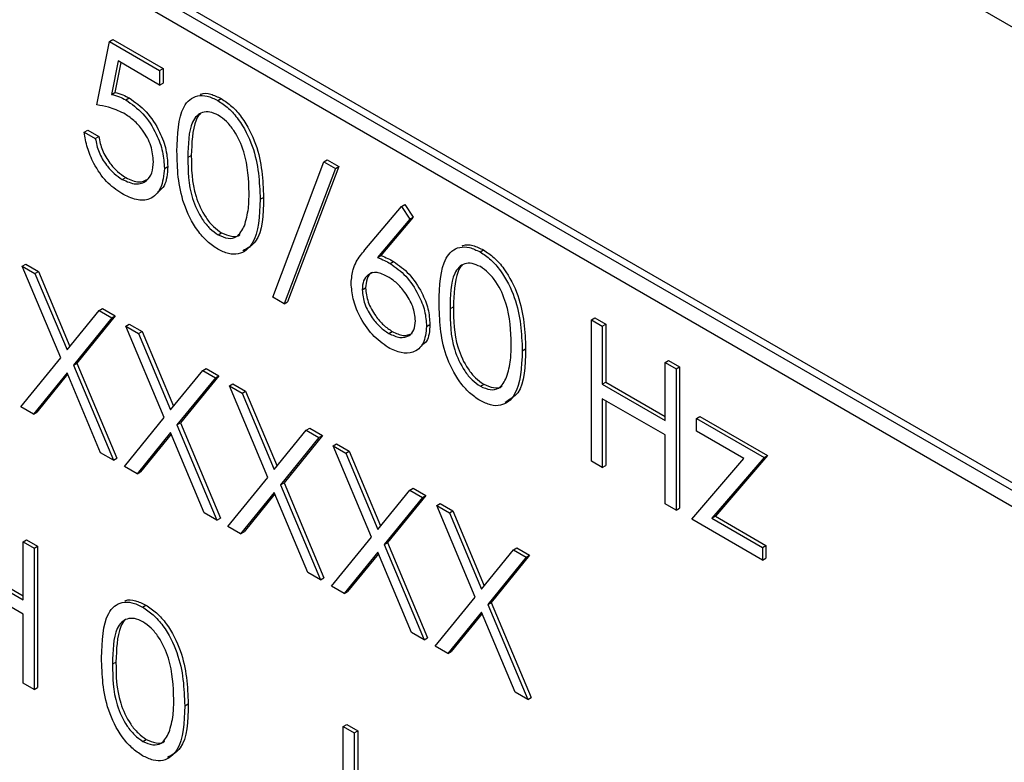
# Paper-space layout 'Blatt2' of a CAD drawing. Header units: millimetres. Extents: x 5 to 418, y 2 to 292.
# Tile 32 of 87: x 143.66 to 145.71, y 159.84 to 161.38. Entities that reach past the tile are written whole.
import ezdxf

# ---------------------------------------------------------------- set-up
doc = ezdxf.new("R2010")
doc.units = ezdxf.units.MM

psp = doc.layouts.new('Blatt2')

# ---------------------------------------------------------------- linework, layer by layer
at = {"color": 7, "linetype": 'Continuous', "lineweight": 25}
for p, q in [((148.0148, 160.0424), (140.9438, 164.1244)), ((146.742, 159.83), (142.358, 162.3609)), ((146.7279, 159.8218), (142.3438, 162.3527)), ((142.3438, 162.32), (146.7279, 159.7892)), ((143.8215, 161.2026), (143.8477, 161.3345)), ((143.8477, 161.3345), (143.8547, 161.3386)), ((143.8477, 161.3345), (143.9521, 161.2742)), ((143.8547, 161.3386), (143.9592, 161.2783)), ((143.8655, 161.294), (143.8518, 161.2246)), ((143.8711, 161.2908), (143.8589, 161.2287)), ((143.9521, 161.244), (143.8655, 161.294)), ((143.9521, 161.2742), (143.9592, 161.2783)), ((143.9521, 161.2742), (143.9521, 161.244)), ((143.9592, 161.2783), (143.9592, 161.2481)), ((143.9521, 161.244), (143.9592, 161.2481)), ((143.8518, 161.2246), (143.8589, 161.2287)), ((143.8818, 161.213), (143.8888, 161.2171)), ((144.0731, 161.2119), (144.0802, 161.2159)), ((143.7954, 161.146), (143.8025, 161.1501)), ((143.7954, 161.146), (143.8183, 161.1328)), ((143.8025, 161.1501), (143.8254, 161.1369)), ((143.8183, 161.1328), (143.8254, 161.1369)), ((144.1871, 160.8031), (144.2935, 161.0846)), ((144.2935, 161.0846), (144.3006, 161.0887)), ((144.2935, 161.0846), (144.3176, 161.0707)), ((144.3006, 161.0887), (144.3247, 161.0748)), ((143.9619, 161.0706), (143.9689, 161.0747)), ((144.3176, 161.0707), (144.2111, 160.7892)), ((144.3247, 161.0748), (144.2182, 160.7933)), ((144.3176, 161.0707), (144.3247, 161.0748)), ((143.8744, 161.0477), (143.8815, 161.0518)), ((144.161, 161.0065), (144.168, 161.0106)), ((144.3787, 160.9013), (144.4547, 160.9916)), ((144.4547, 160.9916), (144.4617, 160.9957)), ((144.4547, 160.9916), (144.4723, 160.9655)), ((144.4617, 160.9957), (144.4793, 160.9695)), ((144.4723, 160.9655), (144.405, 160.8855)), ((144.4793, 160.9695), (144.4121, 160.8896)), ((144.4723, 160.9655), (144.4793, 160.9695)), ((144.0739, 160.9325), (144.0809, 160.9366)), ((144.6181, 160.8972), (144.6252, 160.9013)), ((144.405, 160.8855), (144.4121, 160.8896)), ((143.6665, 160.8675), (143.6736, 160.8715)), ((143.6665, 160.8675), (143.6929, 160.8522)), ((143.7464, 160.6773), (143.6665, 160.8675)), ((143.6736, 160.8715), (143.7, 160.8563)), ((144.4314, 160.8731), (144.4384, 160.8772)), ((143.6929, 160.8522), (143.7, 160.8563)), ((143.6929, 160.8522), (143.7595, 160.6935)), ((143.7, 160.8563), (143.7653, 160.7006)), ((144.3731, 160.8181), (144.3802, 160.8222)), ((144.2111, 160.7892), (144.1871, 160.8031)), ((143.8262, 160.7753), (143.8333, 160.7794)), ((143.8333, 160.7794), (143.8596, 160.7641)), ((144.2111, 160.7892), (144.2182, 160.7933)), ((143.7595, 160.6935), (143.8262, 160.7753)), ((143.8525, 160.7601), (143.7727, 160.6621)), ((143.8596, 160.7641), (143.7798, 160.6662)), ((143.8262, 160.7753), (143.8525, 160.7601)), ((143.8525, 160.7601), (143.8596, 160.7641)), ((144.8496, 160.7561), (144.8566, 160.7602)), ((144.8566, 160.7602), (144.8795, 160.747)), ((143.8819, 160.7431), (143.889, 160.7472)), ((143.8819, 160.7431), (143.9083, 160.7279)), ((143.9618, 160.553), (143.8819, 160.7431)), ((143.889, 160.7472), (143.9154, 160.732)), ((144.5069, 160.7424), (144.514, 160.7465)), ((144.8496, 160.7561), (144.8724, 160.7429)), ((144.8496, 160.4621), (144.8496, 160.7561)), ((144.8724, 160.7429), (144.8795, 160.747)), ((144.8724, 160.7429), (144.8724, 160.6223)), ((144.8795, 160.747), (144.8795, 160.6264)), ((143.9083, 160.7279), (143.9154, 160.732)), ((143.9083, 160.7279), (143.9749, 160.5692)), ((143.9154, 160.732), (143.9807, 160.5763)), ((144.4286, 160.7278), (144.4356, 160.7319)), ((144.706, 160.6919), (144.713, 160.696)), ((143.6633, 160.5754), (143.7464, 160.6773)), ((143.7727, 160.6621), (143.7798, 160.6662)), ((143.7727, 160.6621), (143.8558, 160.4642)), ((143.7798, 160.6662), (143.8629, 160.4683)), ((144.0416, 160.6509), (144.0487, 160.655)), ((144.0487, 160.655), (144.075, 160.6398)), ((145.003, 160.6675), (145.01, 160.6716)), ((145.003, 160.5469), (145.003, 160.6675)), ((145.003, 160.6675), (145.0258, 160.6543)), ((145.01, 160.6716), (145.0329, 160.6584)), ((145.0258, 160.6543), (145.0329, 160.6584)), ((145.0329, 160.6584), (145.0329, 160.3645)), ((143.7595, 160.6459), (143.6896, 160.5602)), ((143.7608, 160.6429), (143.6967, 160.5642)), ((143.8294, 160.4794), (143.7595, 160.6459)), ((143.9749, 160.5692), (144.0416, 160.6509)), ((144.0679, 160.6357), (143.9881, 160.5378)), ((144.075, 160.6398), (143.9952, 160.5418)), ((144.0416, 160.6509), (144.0679, 160.6357)), ((144.0679, 160.6357), (144.075, 160.6398)), ((145.0258, 160.6543), (145.0258, 160.3604)), ((144.0973, 160.6188), (144.1044, 160.6228)), ((144.0973, 160.6188), (144.1237, 160.6035)), ((144.1772, 160.4286), (144.0973, 160.6188)), ((144.1044, 160.6228), (144.1308, 160.6076)), ((144.6189, 160.6179), (144.6259, 160.622)), ((144.8724, 160.6223), (144.8795, 160.6264)), ((144.8724, 160.6223), (145.003, 160.5469)), ((144.8795, 160.6264), (145.003, 160.5551)), ((144.1237, 160.6035), (144.1308, 160.6076)), ((144.1237, 160.6035), (144.1903, 160.4448)), ((144.1308, 160.6076), (144.1961, 160.4519)), ((143.6896, 160.5602), (143.6633, 160.5754)), ((145.003, 160.5168), (144.8724, 160.5921)), ((144.8724, 160.5921), (144.8724, 160.4489)), ((144.8795, 160.5881), (144.8795, 160.453)), ((143.6896, 160.5602), (143.6967, 160.5642)), ((143.8787, 160.451), (143.9618, 160.553)), ((145.0682, 160.5507), (145.0753, 160.5548)), ((145.0753, 160.5548), (145.2156, 160.4738)), ((143.9881, 160.5378), (143.9952, 160.5418)), ((143.9881, 160.5378), (144.0712, 160.3399)), ((143.9952, 160.5418), (144.0783, 160.344)), ((145.0682, 160.5507), (145.2086, 160.4697)), ((145.0682, 160.5243), (145.0682, 160.5507)), ((143.9749, 160.5216), (143.905, 160.4358)), ((143.9762, 160.5186), (143.9121, 160.4399)), ((144.0448, 160.3551), (143.9749, 160.5216)), ((144.1903, 160.4448), (144.257, 160.5266)), ((144.2833, 160.5114), (144.2035, 160.4134)), ((144.2904, 160.5155), (144.2106, 160.4175)), ((144.257, 160.5266), (144.264, 160.5307)), ((144.257, 160.5266), (144.2833, 160.5114)), ((144.264, 160.5307), (144.2904, 160.5155)), ((144.2833, 160.5114), (144.2904, 160.5155)), ((145.003, 160.3736), (145.003, 160.5168)), ((145.1667, 160.4675), (145.0682, 160.5243)), ((144.3127, 160.4944), (144.3198, 160.4985)), ((144.3127, 160.4944), (144.3391, 160.4792)), ((144.3926, 160.3043), (144.3127, 160.4944)), ((144.3198, 160.4985), (144.3461, 160.4833)), ((143.8558, 160.4642), (143.8294, 160.4794)), ((144.3391, 160.4792), (144.3461, 160.4833)), ((144.3391, 160.4792), (144.4057, 160.3205)), ((144.3461, 160.4833), (144.4115, 160.3276)), ((145.2156, 160.4738), (145.1074, 160.3478)), ((145.2086, 160.4697), (145.2156, 160.4738)), ((143.8558, 160.4642), (143.8629, 160.4683)), ((143.905, 160.4358), (143.8787, 160.451)), ((144.8724, 160.4489), (144.8496, 160.4621)), ((144.8724, 160.4489), (144.8795, 160.453)), ((145.0584, 160.3415), (145.1667, 160.4675)), ((145.2086, 160.4697), (145.1004, 160.3437)), ((143.905, 160.4358), (143.9121, 160.4399)), ((144.0941, 160.3267), (144.1772, 160.4286)), ((144.2035, 160.4134), (144.2106, 160.4175)), ((144.2035, 160.4134), (144.2866, 160.2155)), ((144.2106, 160.4175), (144.2937, 160.2196)), ((144.1903, 160.3972), (144.1204, 160.3115)), ((144.1916, 160.3942), (144.1275, 160.3156)), ((144.2602, 160.2308), (144.1903, 160.3972)), ((144.4057, 160.3205), (144.4724, 160.4023)), ((144.5058, 160.3911), (144.426, 160.2932)), ((144.4724, 160.4023), (144.4794, 160.4063)), ((144.4724, 160.4023), (144.4987, 160.387)), ((144.4794, 160.4063), (144.5058, 160.3911)), ((144.4987, 160.387), (144.5058, 160.3911)), ((144.4987, 160.387), (144.4189, 160.2891)), ((144.5281, 160.3701), (144.5352, 160.3742)), ((144.5281, 160.3701), (144.5545, 160.3549)), ((144.608, 160.1799), (144.5281, 160.3701)), ((144.5352, 160.3742), (144.5615, 160.3589)), ((145.0258, 160.3604), (145.003, 160.3736)), ((144.0712, 160.3399), (144.0448, 160.3551)), ((144.5545, 160.3549), (144.5615, 160.3589)), ((144.5545, 160.3549), (144.6211, 160.1961)), ((144.5615, 160.3589), (144.6269, 160.2033)), ((145.0258, 160.3604), (145.0329, 160.3645)), ((145.1004, 160.3437), (145.1074, 160.3478)), ((145.1074, 160.3478), (145.2124, 160.2872)), ((144.0712, 160.3399), (144.0783, 160.344)), ((145.2053, 160.2568), (145.0584, 160.3415)), ((145.1004, 160.3437), (145.2053, 160.2831)), ((144.1204, 160.3115), (144.0941, 160.3267)), ((144.1204, 160.3115), (144.1275, 160.3156)), ((143.6682, 160.2949), (143.6752, 160.299)), ((143.6682, 160.1743), (143.6682, 160.2949)), ((143.6682, 160.2949), (143.691, 160.2817)), ((143.6752, 160.299), (143.6981, 160.2858)), ((144.3094, 160.2023), (144.3926, 160.3043)), ((144.4189, 160.2891), (144.426, 160.2932)), ((144.4189, 160.2891), (144.502, 160.0912)), ((144.426, 160.2932), (144.5091, 160.0953)), ((145.2053, 160.2831), (145.2124, 160.2872)), ((145.2124, 160.2872), (145.2124, 160.2608)), ((143.691, 160.2817), (143.6981, 160.2858)), ((143.691, 160.2817), (143.691, 159.9878)), ((143.6981, 160.2858), (143.6981, 159.9919)), ((144.4057, 160.2729), (144.3358, 160.1871)), ((144.407, 160.2699), (144.3429, 160.1912)), ((144.4756, 160.1064), (144.4057, 160.2729)), ((144.6211, 160.1961), (144.6878, 160.2779)), ((144.7212, 160.2668), (144.6414, 160.1688)), ((144.6878, 160.2779), (144.6948, 160.282)), ((144.6878, 160.2779), (144.7141, 160.2627)), ((144.6948, 160.282), (144.7212, 160.2668)), ((144.7141, 160.2627), (144.7212, 160.2668)), ((145.2053, 160.2831), (145.2053, 160.2568)), ((143.5376, 160.2497), (143.6682, 160.1743)), ((143.5447, 160.2538), (143.6682, 160.1825)), ((144.7141, 160.2627), (144.6343, 160.1647)), ((145.2053, 160.2568), (145.2124, 160.2608)), ((144.2866, 160.2155), (144.2602, 160.2308)), ((143.6682, 160.1442), (143.5376, 160.2196)), ((144.2866, 160.2155), (144.2937, 160.2196)), ((144.3358, 160.1871), (144.3094, 160.2023)), ((144.3358, 160.1871), (144.3429, 160.1912)), ((143.9164, 160.1591), (143.9235, 160.1632)), ((144.5248, 160.078), (144.608, 160.1799)), ((144.6343, 160.1647), (144.6414, 160.1688)), ((144.6343, 160.1647), (144.7174, 159.9668)), ((144.6414, 160.1688), (144.7245, 159.9709)), ((143.6682, 160.001), (143.6682, 160.1442)), ((144.6211, 160.1486), (144.5512, 160.0628)), ((144.6224, 160.1455), (144.5583, 160.0669)), ((144.691, 159.9821), (144.6211, 160.1486)), ((144.502, 160.0912), (144.4756, 160.1064)), ((144.502, 160.0912), (144.5091, 160.0953)), ((144.5512, 160.0628), (144.5248, 160.078)), ((144.5512, 160.0628), (144.5583, 160.0669)), ((143.691, 159.9878), (143.6682, 160.001)), ((143.691, 159.9878), (143.6981, 159.9919)), ((144.7174, 159.9668), (144.691, 159.9821)), ((144.7174, 159.9668), (144.7245, 159.9709)), ((144.0043, 159.9538), (144.0114, 159.9579)), ((144.3339, 159.9106), (144.341, 159.9147)), ((144.3339, 159.9106), (144.3568, 159.8974)), ((144.3339, 159.7331), (144.3339, 159.9106)), ((144.341, 159.9147), (144.3638, 159.9015)), ((144.3568, 159.8974), (144.3638, 159.9015)), ((144.3568, 159.8974), (144.3568, 159.7213)), ((144.3638, 159.9015), (144.3638, 159.7254)), ((143.9172, 159.8798), (143.9243, 159.8839))]:
    psp.add_line(p, q, dxfattribs=at)
at = {"color": 7, "linetype": 'Continuous', "lineweight": 18}
for p, q in [((144.0108, 161.0933), (144.0179, 161.0974)), ((144.5558, 160.7787), (144.5629, 160.7827)), ((143.8542, 160.0406), (143.8613, 160.0447))]:
    psp.add_line(p, q, dxfattribs=at)
at = {"color": 7, "linetype": 'Continuous', "lineweight": 25}
for points, knots in [([(143.8589, 161.2287), (143.8644, 161.2273), (143.8742, 161.2247), (143.8844, 161.2194), (143.8888, 161.2171)], [0, 0, 0, 0, 0.560064, 1, 1, 1, 1]), ([(144.0361, 161.2244), (144.0368, 161.2247), (144.0429, 161.2278), (144.0581, 161.2263), (144.0728, 161.2194), (144.0802, 161.2159)], [0, 0, 0, 0, 0.057969, 0.529028, 1, 1, 1, 1]), ([(143.8518, 161.2246), (143.8573, 161.2232), (143.8671, 161.2206), (143.8773, 161.2154), (143.8818, 161.213)], [0, 0, 0, 0, 0.560064, 1, 1, 1, 1]), ([(143.8818, 161.213), (143.8939, 161.2045), (143.9183, 161.1875), (143.945, 161.1456), (143.9599, 161.1048), (143.9612, 161.082), (143.9619, 161.0706)], [0, 0, 0, 0, 0.279688, 0.559025, 0.779292, 1, 1, 1, 1]), ([(143.8888, 161.2171), (143.901, 161.2086), (143.9253, 161.1916), (143.9521, 161.1497), (143.967, 161.1089), (143.9683, 161.0861), (143.9689, 161.0747)], [0, 0, 0, 0, 0.279688, 0.559025, 0.779292, 1, 1, 1, 1]), ([(143.988, 161.1064), (143.989, 161.1409), (143.9902, 161.1841), (144.0139, 161.2146), (144.0305, 161.2226), (144.0508, 161.2227), (144.0657, 161.2155), (144.0731, 161.2119)], [0, 0, 0, 0, 0.498702, 0.624177, 0.749467, 0.874745, 1, 1, 1, 1]), ([(144.0731, 161.2119), (144.0806, 161.2068), (144.0956, 161.1968), (144.1229, 161.1657), (144.1573, 161.0968), (144.1595, 161.0426), (144.161, 161.0065)], [0, 0, 0, 0, 0.1256001, 0.2511969, 0.5005813, 1, 1, 1, 1]), ([(144.0802, 161.2159), (144.0877, 161.2109), (144.1026, 161.2009), (144.13, 161.1698), (144.1644, 161.1009), (144.1666, 161.0467), (144.168, 161.0106)], [0, 0, 0, 0, 0.1256001, 0.2511969, 0.5005813, 1, 1, 1, 1]), ([(143.8776, 161.1853), (143.8669, 161.1902), (143.8476, 161.199), (143.8295, 161.2015), (143.8215, 161.2026)], [0, 0, 0, 0, 0.559416, 1, 1, 1, 1]), ([(144.0739, 161.1813), (144.068, 161.184), (144.0563, 161.1894), (144.0409, 161.188), (144.0285, 161.1806), (144.0117, 161.1546), (144.0112, 161.1205), (144.0108, 161.0933)], [0, 0, 0, 0, 0.125139, 0.250418, 0.375519, 0.500847, 1, 1, 1, 1]), ([(143.939, 161.0849), (143.9381, 161.0956), (143.9362, 161.1171), (143.9191, 161.149), (143.8983, 161.1719), (143.8845, 161.1808), (143.8776, 161.1853)], [0, 0, 0, 0, 0.279539, 0.558617, 0.779047, 1, 1, 1, 1]), ([(144.0365, 161.1839), (144.0364, 161.1839), (144.0322, 161.1814), (144.0198, 161.1569), (144.0188, 161.1238), (144.0179, 161.0974)], [0, 0, 0, 0, 0.004517, 0.204302, 1, 1, 1, 1]), ([(144.1381, 161.0198), (144.1372, 161.0477), (144.1358, 161.0894), (144.1119, 161.1435), (144.0913, 161.1691), (144.0797, 161.1772), (144.0739, 161.1813)], [0, 0, 0, 0, 0.500072, 0.749021, 0.874598, 1, 1, 1, 1]), ([(143.8731, 161.0183), (143.8622, 161.0259), (143.8404, 161.0411), (143.8157, 161.0778), (143.8004, 161.114), (143.7971, 161.1354), (143.7954, 161.146)], [0, 0, 0, 0, 0.279625, 0.559019, 0.77938, 1, 1, 1, 1]), ([(143.8183, 161.1328), (143.8203, 161.1234), (143.8242, 161.1046), (143.8397, 161.0788), (143.8571, 161.0594), (143.8686, 161.0516), (143.8744, 161.0477)], [0, 0, 0, 0, 0.28005, 0.559166, 0.779583, 1, 1, 1, 1]), ([(143.8254, 161.1369), (143.8273, 161.1275), (143.8313, 161.1086), (143.8468, 161.0829), (143.8641, 161.0635), (143.8757, 161.0557), (143.8815, 161.0518)], [0, 0, 0, 0, 0.28005, 0.559166, 0.779583, 1, 1, 1, 1]), ([(144.0731, 160.9028), (144.0657, 160.9078), (144.0508, 160.9178), (144.0238, 160.9488), (143.9903, 161.0175), (143.9889, 161.0708), (143.988, 161.1064)], [0, 0, 0, 0, 0.125551, 0.25109, 0.50025, 1, 1, 1, 1]), ([(143.8744, 161.0477), (143.884, 161.0435), (143.903, 161.035), (143.9243, 161.0429), (143.9372, 161.06), (143.9384, 161.0766), (143.939, 161.0849)], [0, 0, 0, 0, 0.279617, 0.5593571, 0.7795592, 1, 1, 1, 1]), ([(144.0108, 161.0933), (144.011, 161.0657), (144.0113, 161.0244), (144.0357, 160.9702), (144.0564, 160.9448), (144.068, 160.9366), (144.0739, 160.9325)], [0, 0, 0, 0, 0.500291, 0.749086, 0.874606, 1, 1, 1, 1]), ([(144.0179, 161.0974), (144.0181, 161.0698), (144.0184, 161.0285), (144.0428, 160.9742), (144.0635, 160.9489), (144.0751, 160.9407), (144.0809, 160.9366)], [0, 0, 0, 0, 0.500291, 0.749086, 0.874606, 1, 1, 1, 1]), ([(143.9619, 161.0706), (143.9604, 161.0562), (143.9574, 161.0275), (143.9345, 161.0052), (143.9043, 161.003), (143.8835, 161.0132), (143.8731, 161.0183)], [0, 0, 0, 0, 0.279864, 0.559271, 0.779424, 1, 1, 1, 1]), ([(143.9689, 161.0747), (143.968, 161.0596), (143.9665, 161.0359), (143.9529, 161.0254), (143.948, 161.0216)], [0, 0, 0, 0, 0.639095, 1, 1, 1, 1]), ([(143.8815, 161.0518), (143.8912, 161.0472), (143.9087, 161.039), (143.9215, 161.0454), (143.9272, 161.0483)], [0, 0, 0, 0, 0.55391, 1, 1, 1, 1]), ([(144.161, 161.0065), (144.1595, 160.9721), (144.1574, 160.9204), (144.1228, 160.8916), (144.0956, 160.892), (144.0806, 160.8992), (144.0731, 160.9028)], [0, 0, 0, 0, 0.499407, 0.748743, 0.874372, 1, 1, 1, 1]), ([(144.168, 161.0106), (144.1673, 160.9747), (144.1662, 160.9225), (144.1349, 160.9047), (144.125, 160.8991)], [0, 0, 0, 0, 0.6868398, 1, 1, 1, 1]), ([(144.1285, 160.9515), (144.1317, 160.9632), (144.1375, 160.984), (144.1379, 161.0089), (144.1381, 161.0198)], [0, 0, 0, 0, 0.559599, 1, 1, 1, 1]), ([(144.0739, 160.9325), (144.0808, 160.9295), (144.0947, 160.9235), (144.1162, 160.9279), (144.1238, 160.9425), (144.1285, 160.9515)], [0, 0, 0, 0, 0.280257, 0.560781, 1, 1, 1, 1]), ([(144.0809, 160.9366), (144.0877, 160.9339), (144.1013, 160.9283), (144.1152, 160.9283), (144.1189, 160.9333), (144.119, 160.9335)], [0, 0, 0, 0, 0.492383, 0.985234, 1, 1, 1, 1]), ([(144.3502, 160.8323), (144.3511, 160.8423), (144.3526, 160.8588), (144.3607, 160.8766), (144.3691, 160.8897), (144.3755, 160.8974), (144.3787, 160.9013)], [0, 0, 0, 0, 0.339374, 0.559486, 0.779731, 1, 1, 1, 1]), ([(144.533, 160.7917), (144.534, 160.8263), (144.5352, 160.8695), (144.5589, 160.8999), (144.5755, 160.9079), (144.5958, 160.908), (144.6107, 160.9008), (144.6181, 160.8972)], [0, 0, 0, 0, 0.498702, 0.6241765, 0.7494675, 0.8747453, 1, 1, 1, 1]), ([(144.5812, 160.9097), (144.5818, 160.9101), (144.5879, 160.9132), (144.6031, 160.9117), (144.6178, 160.9048), (144.6252, 160.9013)], [0, 0, 0, 0, 0.057969, 0.529028, 1, 1, 1, 1]), ([(144.6252, 160.9013), (144.6327, 160.8963), (144.6477, 160.8863), (144.675, 160.8552), (144.7094, 160.7862), (144.7116, 160.7321), (144.713, 160.696)], [0, 0, 0, 0, 0.1256, 0.251197, 0.500581, 1, 1, 1, 1]), ([(144.405, 160.8855), (144.4099, 160.8836), (144.4186, 160.8801), (144.4275, 160.8753), (144.4314, 160.8731)], [0, 0, 0, 0, 0.55991, 1, 1, 1, 1]), ([(144.4121, 160.8896), (144.417, 160.8877), (144.4257, 160.8842), (144.4346, 160.8794), (144.4384, 160.8772)], [0, 0, 0, 0, 0.55991, 1, 1, 1, 1]), ([(144.6181, 160.8972), (144.6256, 160.8922), (144.6406, 160.8822), (144.6679, 160.8511), (144.7023, 160.7822), (144.7045, 160.728), (144.706, 160.6919)], [0, 0, 0, 0, 0.1256, 0.251197, 0.500581, 1, 1, 1, 1]), ([(144.4314, 160.8731), (144.4425, 160.8652), (144.4648, 160.8494), (144.4897, 160.8115), (144.5047, 160.7741), (144.5062, 160.753), (144.5069, 160.7424)], [0, 0, 0, 0, 0.2796384, 0.5593258, 0.7795267, 1, 1, 1, 1]), ([(144.4384, 160.8772), (144.4496, 160.8693), (144.4719, 160.8535), (144.4967, 160.8156), (144.5118, 160.7782), (144.5132, 160.7571), (144.514, 160.7465)], [0, 0, 0, 0, 0.2796384, 0.5593258, 0.7795267, 1, 1, 1, 1]), ([(144.6189, 160.8666), (144.613, 160.8693), (144.6014, 160.8747), (144.5859, 160.8733), (144.5735, 160.866), (144.5567, 160.8399), (144.5562, 160.8059), (144.5558, 160.7787)], [0, 0, 0, 0, 0.125139, 0.250418, 0.375519, 0.500847, 1, 1, 1, 1]), ([(144.5815, 160.8693), (144.5814, 160.8693), (144.5773, 160.8668), (144.5649, 160.8423), (144.5638, 160.8092), (144.5629, 160.7827)], [0, 0, 0, 0, 0.004517, 0.204302, 1, 1, 1, 1]), ([(144.6831, 160.7052), (144.6822, 160.733), (144.6808, 160.7747), (144.6569, 160.8289), (144.6364, 160.8544), (144.6247, 160.8626), (144.6189, 160.8666)], [0, 0, 0, 0, 0.500072, 0.749021, 0.874598, 1, 1, 1, 1]), ([(144.4266, 160.8457), (144.4188, 160.8495), (144.4033, 160.8569), (144.3855, 160.8517), (144.3748, 160.8382), (144.3736, 160.8248), (144.3731, 160.8181)], [0, 0, 0, 0, 0.280127, 0.559515, 0.779719, 1, 1, 1, 1]), ([(144.3951, 160.8541), (144.3942, 160.8539), (144.3883, 160.8527), (144.3821, 160.8417), (144.3808, 160.8287), (144.3802, 160.8222)], [0, 0, 0, 0, 0.081817, 0.540829, 1, 1, 1, 1]), ([(144.484, 160.754), (144.4829, 160.7639), (144.4805, 160.7838), (144.4638, 160.812), (144.4454, 160.8334), (144.4329, 160.8416), (144.4266, 160.8457)], [0, 0, 0, 0, 0.278754, 0.558605, 0.779147, 1, 1, 1, 1]), ([(144.4273, 160.6983), (144.416, 160.7065), (144.3932, 160.7228), (144.3675, 160.7615), (144.3529, 160.7999), (144.3511, 160.8215), (144.3502, 160.8323)], [0, 0, 0, 0, 0.27967, 0.559085, 0.779558, 1, 1, 1, 1]), ([(144.3802, 160.8222), (144.3813, 160.8125), (144.3834, 160.7932), (144.3993, 160.7654), (144.4172, 160.7441), (144.4295, 160.7359), (144.4356, 160.7319)], [0, 0, 0, 0, 0.279059, 0.55882, 0.779303, 1, 1, 1, 1]), ([(144.3731, 160.8181), (144.3742, 160.8084), (144.3764, 160.7891), (144.3923, 160.7613), (144.4101, 160.74), (144.4224, 160.7319), (144.4286, 160.7278)], [0, 0, 0, 0, 0.279059, 0.55882, 0.779303, 1, 1, 1, 1]), ([(144.6181, 160.5882), (144.6107, 160.5932), (144.5958, 160.6032), (144.5688, 160.6342), (144.5354, 160.7029), (144.5339, 160.7562), (144.533, 160.7917)], [0, 0, 0, 0, 0.125551, 0.25109, 0.50025, 1, 1, 1, 1]), ([(144.5558, 160.7787), (144.556, 160.7511), (144.5563, 160.7098), (144.5808, 160.6555), (144.6014, 160.6302), (144.6131, 160.622), (144.6189, 160.6179)], [0, 0, 0, 0, 0.500291, 0.749086, 0.874606, 1, 1, 1, 1]), ([(144.5629, 160.7827), (144.5631, 160.7552), (144.5634, 160.7139), (144.5878, 160.6596), (144.6085, 160.6343), (144.6201, 160.6261), (144.6259, 160.622)], [0, 0, 0, 0, 0.500291, 0.749086, 0.874606, 1, 1, 1, 1]), ([(144.5069, 160.7424), (144.5056, 160.7297), (144.503, 160.7044), (144.4812, 160.6871), (144.4547, 160.6855), (144.4365, 160.6941), (144.4273, 160.6983)], [0, 0, 0, 0, 0.279631, 0.55896, 0.779478, 1, 1, 1, 1]), ([(144.4286, 160.7278), (144.4364, 160.7242), (144.452, 160.7169), (144.4702, 160.7215), (144.4821, 160.7339), (144.4834, 160.7473), (144.484, 160.754)], [0, 0, 0, 0, 0.280018, 0.559853, 0.779987, 1, 1, 1, 1]), ([(144.514, 160.7465), (144.5132, 160.7331), (144.5121, 160.7133), (144.5004, 160.7054), (144.4967, 160.7029)], [0, 0, 0, 0, 0.680519, 1, 1, 1, 1]), ([(144.4356, 160.7319), (144.4435, 160.7281), (144.4591, 160.7206), (144.4711, 160.7253), (144.4771, 160.7276)], [0, 0, 0, 0, 0.507059, 1, 1, 1, 1]), ([(144.713, 160.696), (144.7123, 160.6601), (144.7112, 160.6079), (144.6799, 160.5901), (144.67, 160.5845)], [0, 0, 0, 0, 0.68684, 1, 1, 1, 1]), ([(144.6735, 160.6368), (144.6767, 160.6485), (144.6825, 160.6694), (144.6829, 160.6942), (144.6831, 160.7052)], [0, 0, 0, 0, 0.559599, 1, 1, 1, 1]), ([(144.706, 160.6919), (144.7045, 160.6574), (144.7024, 160.6058), (144.6678, 160.577), (144.6406, 160.5773), (144.6256, 160.5846), (144.6181, 160.5882)], [0, 0, 0, 0, 0.499407, 0.748743, 0.874372, 1, 1, 1, 1]), ([(144.6189, 160.6179), (144.6258, 160.6149), (144.6397, 160.6089), (144.6612, 160.6133), (144.6688, 160.6279), (144.6735, 160.6368)], [0, 0, 0, 0, 0.280257, 0.560781, 1, 1, 1, 1]), ([(144.6259, 160.622), (144.6327, 160.6192), (144.6463, 160.6137), (144.6602, 160.6137), (144.6639, 160.6187), (144.664, 160.6188)], [0, 0, 0, 0, 0.492383, 0.985234, 1, 1, 1, 1]), ([(143.8313, 160.0536), (143.8323, 160.0882), (143.8336, 160.1314), (143.8573, 160.1618), (143.8738, 160.1699), (143.8941, 160.1699), (143.909, 160.1627), (143.9164, 160.1591)], [0, 0, 0, 0, 0.498702, 0.624177, 0.749467, 0.874745, 1, 1, 1, 1]), ([(143.8795, 160.1716), (143.8802, 160.172), (143.8862, 160.1751), (143.9014, 160.1736), (143.9162, 160.1667), (143.9235, 160.1632)], [0, 0, 0, 0, 0.057969, 0.529028, 1, 1, 1, 1]), ([(143.9235, 160.1632), (143.931, 160.1582), (143.946, 160.1482), (143.9733, 160.1171), (144.0077, 160.0482), (144.0099, 159.994), (144.0114, 159.9579)], [0, 0, 0, 0, 0.1256001, 0.2511969, 0.5005813, 1, 1, 1, 1]), ([(143.9164, 160.1591), (143.9239, 160.1541), (143.9389, 160.1441), (143.9662, 160.113), (144.0006, 160.0441), (144.0028, 159.9899), (144.0043, 159.9538)], [0, 0, 0, 0, 0.1256001, 0.2511969, 0.5005813, 1, 1, 1, 1]), ([(143.9172, 160.1285), (143.9114, 160.1312), (143.8997, 160.1366), (143.8842, 160.1352), (143.8719, 160.1279), (143.855, 160.1018), (143.8546, 160.0678), (143.8542, 160.0406)], [0, 0, 0, 0, 0.125139, 0.250418, 0.375519, 0.500847, 1, 1, 1, 1]), ([(143.8799, 160.1312), (143.8798, 160.1312), (143.8756, 160.1287), (143.8632, 160.1042), (143.8621, 160.0711), (143.8613, 160.0447)], [0, 0, 0, 0, 0.004517, 0.204302, 1, 1, 1, 1]), ([(143.9815, 159.9671), (143.9805, 159.9949), (143.9791, 160.0366), (143.9553, 160.0908), (143.9347, 160.1163), (143.923, 160.1245), (143.9172, 160.1285)], [0, 0, 0, 0, 0.500072, 0.749021, 0.874598, 1, 1, 1, 1]), ([(143.9164, 159.8501), (143.909, 159.8551), (143.8942, 159.8651), (143.8671, 159.8961), (143.8337, 159.9648), (143.8323, 160.0181), (143.8313, 160.0536)], [0, 0, 0, 0, 0.125551, 0.25109, 0.50025, 1, 1, 1, 1]), ([(143.8542, 160.0406), (143.8544, 160.013), (143.8546, 159.9717), (143.8791, 159.9174), (143.8997, 159.8921), (143.9114, 159.8839), (143.9172, 159.8798)], [0, 0, 0, 0, 0.500291, 0.749086, 0.874606, 1, 1, 1, 1]), ([(143.8613, 160.0447), (143.8614, 160.0171), (143.8617, 159.9758), (143.8862, 159.9215), (143.9068, 159.8962), (143.9185, 159.888), (143.9243, 159.8839)], [0, 0, 0, 0, 0.500291, 0.749086, 0.874606, 1, 1, 1, 1]), ([(143.9718, 159.8988), (143.9751, 159.9104), (143.9809, 159.9313), (143.9813, 159.9562), (143.9815, 159.9671)], [0, 0, 0, 0, 0.559599, 1, 1, 1, 1]), ([(144.0043, 159.9538), (144.0029, 159.9193), (144.0007, 159.8677), (143.9661, 159.8389), (143.9389, 159.8392), (143.9239, 159.8465), (143.9164, 159.8501)], [0, 0, 0, 0, 0.499407, 0.748743, 0.874372, 1, 1, 1, 1]), ([(144.0114, 159.9579), (144.0106, 159.922), (144.0096, 159.8698), (143.9782, 159.852), (143.9684, 159.8464)], [0, 0, 0, 0, 0.68684, 1, 1, 1, 1]), ([(143.9172, 159.8798), (143.9242, 159.8768), (143.9381, 159.8708), (143.9596, 159.8752), (143.9672, 159.8898), (143.9718, 159.8988)], [0, 0, 0, 0, 0.280257, 0.560781, 1, 1, 1, 1]), ([(143.9243, 159.8839), (143.9311, 159.8811), (143.9446, 159.8756), (143.9586, 159.8756), (143.9622, 159.8806), (143.9624, 159.8807)], [0, 0, 0, 0, 0.492383, 0.985234, 1, 1, 1, 1])]:
    psp.add_open_spline(points, degree=3, knots=knots, dxfattribs=at)

doc.saveas('drawing.dxf')
